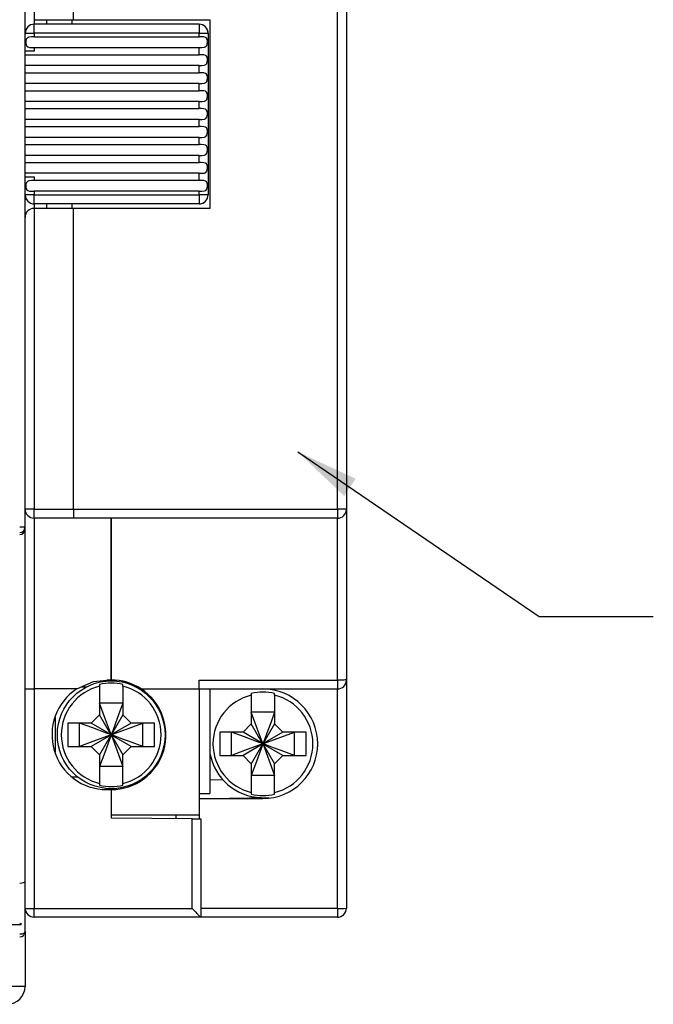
# Model space of a CAD drawing. Header units: millimetres. Extents: x 0 to 432, y 0 to 279.
# Tile 6 of 17: x 304 to 339, y 68 to 123. Entities that reach past the tile are written whole.
import ezdxf

# ---------------------------------------------------------------- set-up
doc = ezdxf.new("R2010")
doc.units = ezdxf.units.MM
doc.linetypes.add('SLD-Solid', pattern=[0])
doc.layers.add('TEXT', color=140, linetype='SLD-Solid', lineweight=25)
doc.styles.get("Standard").update_dxf_attribs({"font": 'GOTHIC.TTF'})
doc.dimstyles.new('SLDDIMSTYLE2', dxfattribs={"dimtxt": 0.18, "dimasz": 3.5, "dimexe": 0, "dimexo": 0.0625, "dimgap": 0, "dimtad": 0, "dimtih": 1, "dimtoh": 1, "dimdec": 0, "dimrnd": 1e-09, "dimzin": 0, "dimdsep": 46, "dimtxsty": 'Standard', "dimsah": 1, "dimcen": 0.09, "dimadec": 0, "dimazin": 0, "dimtfac": 3.5, "dimtdec": 0, "dimtofl": 0, "dimtmove": 0, "dimatfit": 3, "dimfxl": 0, "dimfrac": 2, "dimtolj": 1, "dimtzin": 0, "dimarcsym": 0})

msp = doc.modelspace()

# ---------------------------------------------------------------- linework, layer by layer
for p, q in [((304.557, 139.7), (304.557, 122.949)), ((306.757, 122.949), (306.757, 139.7)), ((321.457, 95.699), (321.457, 139.7)), ((321.957, 139.7), (321.957, 95.699)), ((304.057, 94.703), (304.057, 138.79)), ((304.557, 122.949), (306.757, 122.949)), ((304.557, 122.949), (304.557, 122.699)), ((305.257, 122.949), (305.257, 122.699)), ((306.657, 122.949), (306.657, 122.699)), ((306.757, 122.949), (314.357, 122.949)), ((314.357, 122.949), (314.357, 112.449)), ((304.557, 122.199), (304.557, 122.699)), ((313.757, 122.699), (304.557, 122.699)), ((304.057, 122.199), (304.557, 122.199)), ((304.557, 122.199), (304.557, 122)), ((313.757, 122.199), (304.557, 122.199)), ((304.557, 122), (313.757, 122)), ((313.757, 122.199), (314.257, 122.199)), ((313.757, 122), (313.757, 122.199)), ((314.257, 122.199), (314.257, 113.199)), ((304.557, 121.199), (304.057, 121.199)), ((304.557, 121.399), (304.557, 121.199)), ((304.557, 121.399), (313.757, 121.399)), ((313.757, 120.999), (313.757, 121.399)), ((304.057, 120.999), (313.757, 120.999)), ((313.757, 120.4), (304.057, 120.4)), ((313.757, 120), (313.757, 120.4)), ((304.057, 120), (313.757, 120)), ((313.757, 119.4), (304.057, 119.4)), ((304.057, 118.999), (313.757, 118.999)), ((313.757, 118.999), (313.757, 119.4)), ((313.757, 118.399), (304.057, 118.399)), ((313.757, 118), (313.757, 118.399)), ((304.057, 118), (313.757, 118)), ((313.757, 117.4), (304.057, 117.4)), ((313.757, 116.999), (313.757, 117.4)), ((304.057, 116.999), (313.757, 116.999)), ((313.757, 116.399), (304.057, 116.399)), ((313.757, 116), (313.757, 116.399)), ((304.057, 116), (313.757, 116)), ((313.757, 115.4), (304.057, 115.4)), ((313.757, 115), (313.757, 115.4)), ((304.057, 115), (313.757, 115)), ((313.757, 114.399), (304.057, 114.399)), ((304.057, 114.199), (304.557, 114.199)), ((304.557, 114.199), (304.557, 113.999)), ((313.757, 113.999), (304.557, 113.999)), ((313.757, 113.999), (313.757, 114.399)), ((304.557, 113.199), (304.057, 113.199)), ((304.557, 113.4), (304.557, 113.199)), ((313.757, 113.4), (304.557, 113.4)), ((304.557, 113.199), (313.757, 113.199)), ((313.757, 113.199), (313.757, 113.4)), ((313.757, 113.199), (313.757, 112.7)), ((313.757, 112.7), (304.557, 112.7)), ((304.557, 112.7), (304.557, 112.449)), ((304.557, 112.449), (304.557, 95.699)), ((306.757, 112.449), (304.557, 112.449)), ((305.257, 112.7), (305.257, 112.449)), ((306.657, 112.7), (306.657, 112.449)), ((306.757, 95.699), (306.757, 112.449)), ((314.357, 112.449), (306.757, 112.449)), ((304.557, 95.699), (304.057, 95.699)), ((304.557, 95.199), (304.557, 95.699)), ((304.557, 95.699), (306.757, 95.699)), ((306.757, 95.699), (306.757, 95.199)), ((306.757, 95.699), (321.457, 95.699)), ((321.457, 95.699), (321.457, 95.199)), ((321.957, 95.699), (321.457, 95.699)), ((321.957, 95.699), (321.957, 86.199)), ((306.757, 95.199), (304.557, 95.199)), ((304.557, 95.199), (304.557, 85.7)), ((321.457, 95.199), (306.757, 95.199)), ((308.857, 86.189), (308.857, 95.199)), ((308.857, 95.199), (308.857, 86.199)), ((321.457, 86.199), (321.457, 95.199)), ((304.057, 94.703), (303.757, 94.703)), ((304.057, 94.598), (304.057, 94.703)), ((304.057, 74.98), (304.057, 94.598)), ((308.857, 86.189), (308.607, 86.199)), ((313.757, 86.199), (321.457, 86.199)), ((313.757, 85.7), (313.757, 86.199)), ((321.457, 86.199), (321.457, 85.7)), ((321.957, 86.199), (321.957, 73.499)), ((304.557, 85.7), (304.557, 73.48)), ((306.934, 85.7), (304.557, 85.7)), ((307.202, 85.816), (307.489, 85.819)), ((308.207, 85.953), (308.207, 85.854)), ((308.207, 85.854), (308.207, 84.259)), ((309.507, 85.854), (309.507, 85.953)), ((309.507, 85.854), (309.507, 84.259)), ((310.18, 85.842), (310.288, 85.843)), ((310.531, 85.7), (313.757, 85.7)), ((313.757, 85.7), (321.457, 85.7)), ((313.757, 85.7), (313.757, 78.7)), ((314.357, 85.7), (314.357, 79.879)), ((321.457, 73.478), (321.457, 85.7)), ((316.657, 85.453), (316.657, 85.354)), ((316.657, 85.354), (316.657, 83.759)), ((317.957, 85.354), (317.957, 85.453)), ((317.957, 85.354), (317.957, 83.759)), ((309.507, 84.909), (308.207, 84.909)), ((317.957, 84.409), (316.657, 84.409)), ((305.757, 82.174), (305.757, 84.116)), ((308.207, 84.259), (307.748, 83.799)), ((308.84, 83.167), (308.207, 84.259)), ((309.507, 84.259), (308.875, 83.167)), ((309.967, 83.799), (309.507, 84.259)), ((306.448, 83.799), (306.448, 82.499)), ((307.748, 83.799), (306.448, 83.799)), ((307.098, 82.499), (307.098, 83.799)), ((308.84, 83.167), (307.748, 83.799)), ((309.967, 83.799), (308.875, 83.167)), ((308.882, 83.16), (310.617, 83.799)), ((311.267, 83.799), (309.967, 83.799)), ((310.617, 82.499), (310.617, 83.799)), ((311.267, 82.499), (311.267, 83.799)), ((314.898, 83.299), (314.898, 81.999)), ((316.198, 83.299), (314.898, 83.299)), ((315.548, 81.999), (315.548, 83.299)), ((316.657, 83.759), (316.198, 83.299)), ((317.29, 82.667), (316.198, 83.299)), ((317.29, 82.667), (316.657, 83.759)), ((317.957, 83.759), (317.325, 82.667)), ((318.417, 83.299), (317.325, 82.667)), ((317.332, 82.66), (319.067, 83.299)), ((318.417, 83.299), (317.957, 83.759)), ((319.717, 83.299), (318.417, 83.299)), ((319.067, 81.999), (319.067, 83.299)), ((319.717, 81.999), (319.717, 83.299)), ((308.84, 83.132), (307.748, 82.499)), ((308.84, 83.132), (308.207, 82.04)), ((308.84, 83.167), (308.832, 83.16)), ((308.832, 83.16), (308.832, 83.139)), ((308.832, 83.139), (308.84, 83.132)), ((308.847, 83.174), (308.84, 83.167)), ((308.84, 83.132), (308.847, 83.124)), ((308.868, 83.174), (308.847, 83.174)), ((308.847, 83.124), (308.868, 83.124)), ((308.875, 83.167), (308.868, 83.174)), ((308.868, 83.124), (308.875, 83.132)), ((308.868, 83.124), (309.507, 81.39)), ((308.882, 83.16), (308.875, 83.167)), ((308.875, 83.132), (308.882, 83.139)), ((308.875, 83.132), (309.507, 82.04)), ((309.967, 82.499), (308.875, 83.132)), ((308.882, 83.139), (308.882, 83.16)), ((306.448, 82.499), (307.748, 82.499)), ((307.748, 82.499), (308.207, 82.04)), ((309.507, 82.04), (309.967, 82.499)), ((309.967, 82.499), (311.267, 82.499)), ((317.29, 82.632), (316.198, 81.999)), ((317.29, 82.632), (316.657, 81.54)), ((317.29, 82.667), (317.282, 82.66)), ((317.282, 82.66), (317.282, 82.639)), ((317.282, 82.639), (317.29, 82.632)), ((317.297, 82.674), (317.29, 82.667)), ((317.29, 82.632), (317.297, 82.624)), ((317.318, 82.674), (317.297, 82.674)), ((317.297, 82.624), (317.318, 82.624)), ((317.325, 82.667), (317.318, 82.674)), ((317.318, 82.624), (317.325, 82.632)), ((317.318, 82.624), (317.957, 80.89)), ((317.332, 82.66), (317.325, 82.667)), ((317.325, 82.632), (317.332, 82.639)), ((317.325, 82.632), (317.957, 81.54)), ((318.417, 81.999), (317.325, 82.632)), ((317.332, 82.639), (317.332, 82.66)), ((308.207, 82.04), (308.207, 80.445)), ((309.507, 80.445), (309.507, 82.04)), ((314.898, 81.999), (316.198, 81.999)), ((316.198, 81.999), (316.657, 81.54)), ((317.957, 81.54), (318.417, 81.999)), ((318.417, 81.999), (319.717, 81.999)), ((309.507, 81.39), (308.207, 81.39)), ((316.657, 81.54), (316.657, 79.945)), ((317.957, 79.945), (317.957, 81.54)), ((307.012, 80.784), (306.685, 80.787)), ((310.742, 80.752), (310.661, 80.752)), ((315.087, 80.632), (314.357, 80.638)), ((317.957, 80.89), (316.657, 80.89)), ((308.207, 80.445), (308.207, 80.346)), ((308.607, 80.1), (308.857, 80.11)), ((308.857, 80.11), (308.857, 78.517)), ((309.507, 80.346), (309.507, 80.445)), ((313.757, 79.874), (314.357, 79.879)), ((313.757, 79.6), (317.307, 79.6)), ((314.357, 79.611), (317.645, 79.657)), ((314.357, 79.6), (314.357, 79.611)), ((316.657, 79.945), (316.657, 79.846)), ((317.957, 79.846), (317.957, 79.945)), ((308.857, 78.7), (313.757, 78.7)), ((313.357, 78.478), (308.857, 78.517)), ((312.457, 78.7), (312.457, 78.486)), ((313.357, 73.48), (313.357, 78.478)), ((313.757, 78.7), (313.757, 78.474)), ((313.857, 78.473), (313.857, 73)), ((304.057, 72.199), (304.057, 74.98)), ((304.557, 73.48), (313.357, 73.48)), ((321.457, 73.478), (313.857, 73.478)), ((321.457, 73.478), (321.457, 73)), ((313.857, 73), (304.557, 73)), ((313.857, 73), (313.857, 73)), ((321.457, 73), (313.857, 73)), ((303.827, 72.564), (259.582, 72.564)), ((303.827, 72.664), (303.827, 72.564)), ((304.057, 72.199), (304.057, 69.149)), ((304.057, 69.149), (302.557, 69.149))]:
    msp.add_line(p, q)
at = {"flags": 128}
for points in [[(313.757, 122.699), (313.757, 122.699), (313.757, 122.699), (313.757, 122.699), (313.757, 122.699), (313.757, 122.699), (313.758, 122.699), (313.758, 122.69), (313.757, 122.661), (313.757, 122.57), (313.757, 122.558), (313.757, 122.555), (313.757, 122.553), (313.757, 122.553), (313.757, 122.391), (313.757, 122.199)], [(304.557, 122), (304.407, 121.999), (304.259, 121.983), (304.184, 121.948), (304.132, 121.883), (304.108, 121.804), (304.099, 121.716), (304.103, 121.625), (304.121, 121.542), (304.156, 121.477), (304.209, 121.435), (304.302, 121.408), (304.447, 121.4), (304.557, 121.399)], [(313.757, 121.399), (313.907, 121.4), (314.056, 121.416), (314.131, 121.451), (314.183, 121.516), (314.207, 121.595), (314.216, 121.683), (314.212, 121.774), (314.193, 121.857), (314.159, 121.922), (314.106, 121.964), (314.013, 121.991), (313.868, 121.999), (313.757, 122)], [(313.757, 120.4), (313.907, 120.4), (314.056, 120.416), (314.131, 120.451), (314.183, 120.516), (314.207, 120.595), (314.216, 120.683), (314.212, 120.774), (314.193, 120.857), (314.159, 120.922), (314.106, 120.964), (314.013, 120.991), (313.868, 120.999), (313.757, 120.999)], [(313.757, 119.4), (313.907, 119.4), (314.056, 119.416), (314.131, 119.451), (314.183, 119.516), (314.207, 119.595), (314.216, 119.683), (314.212, 119.774), (314.193, 119.857), (314.159, 119.922), (314.106, 119.964), (314.013, 119.991), (313.868, 119.999), (313.757, 120)], [(313.757, 118.399), (313.907, 118.4), (314.056, 118.416), (314.131, 118.451), (314.183, 118.516), (314.207, 118.595), (314.216, 118.683), (314.212, 118.774), (314.193, 118.857), (314.159, 118.922), (314.106, 118.964), (314.013, 118.991), (313.868, 118.999), (313.757, 118.999)], [(313.757, 117.4), (313.907, 117.4), (314.056, 117.416), (314.131, 117.451), (314.183, 117.516), (314.207, 117.595), (314.216, 117.683), (314.212, 117.774), (314.193, 117.857), (314.159, 117.922), (314.106, 117.964), (314.013, 117.991), (313.868, 117.999), (313.757, 118)], [(313.757, 116.399), (313.907, 116.4), (314.056, 116.416), (314.131, 116.451), (314.183, 116.516), (314.207, 116.595), (314.216, 116.683), (314.212, 116.774), (314.193, 116.857), (314.159, 116.922), (314.106, 116.964), (314.013, 116.991), (313.868, 116.999), (313.757, 116.999)], [(313.757, 115.4), (313.907, 115.4), (314.056, 115.416), (314.131, 115.451), (314.183, 115.516), (314.207, 115.595), (314.216, 115.683), (314.212, 115.774), (314.193, 115.857), (314.159, 115.922), (314.106, 115.964), (314.013, 115.991), (313.868, 115.999), (313.757, 116)], [(313.757, 114.399), (313.907, 114.4), (314.056, 114.416), (314.131, 114.451), (314.183, 114.516), (314.207, 114.595), (314.216, 114.683), (314.212, 114.774), (314.193, 114.857), (314.159, 114.922), (314.106, 114.964), (314.013, 114.991), (313.868, 114.999), (313.757, 115)], [(304.557, 113.999), (304.407, 113.999), (304.259, 113.983), (304.184, 113.948), (304.132, 113.883), (304.108, 113.804), (304.099, 113.716), (304.103, 113.625), (304.121, 113.542), (304.156, 113.477), (304.209, 113.435), (304.302, 113.408), (304.447, 113.4), (304.557, 113.4)], [(313.757, 113.4), (313.907, 113.4), (314.056, 113.416), (314.131, 113.451), (314.183, 113.516), (314.207, 113.595), (314.216, 113.683), (314.212, 113.774), (314.193, 113.857), (314.159, 113.922), (314.106, 113.964), (314.013, 113.991), (313.868, 113.999), (313.757, 113.999)], [(304.557, 112.7), (304.557, 112.7), (304.557, 112.7), (304.557, 112.7), (304.557, 112.7), (304.557, 112.7), (304.557, 112.7), (304.557, 112.709), (304.557, 112.738), (304.558, 112.829), (304.557, 112.841), (304.557, 112.844), (304.557, 112.846), (304.557, 112.846), (304.557, 112.846), (304.557, 112.846), (304.557, 112.846), (304.557, 112.847), (304.557, 112.85), (304.557, 112.864), (304.557, 112.922), (304.557, 113.031), (304.557, 113.199)], [(314.257, 113.199), (314.257, 113.199), (314.257, 113.199), (314.257, 113.199), (314.257, 113.199), (314.257, 113.199), (314.257, 113.199), (314.248, 113.199), (314.219, 113.199), (314.128, 113.2), (314.116, 113.2), (314.112, 113.199), (314.111, 113.199), (314.111, 113.199), (314.111, 113.199), (314.111, 113.199), (314.111, 113.199), (314.11, 113.199), (314.107, 113.199), (314.093, 113.199), (314.035, 113.199), (313.926, 113.199), (313.757, 113.199)], [(306.934, 85.7), (307.873, 86.11), (308.607, 86.199)], [(321.957, 86.199), (321.919, 86.2), (321.872, 86.2), (321.808, 86.199), (321.645, 86.199), (321.457, 86.199)], [(308.847, 83.174), (308.83, 83.221), (308.761, 83.407), (308.487, 84.152), (308.207, 84.909)], [(309.507, 84.909), (309.29, 84.319), (309.079, 83.747), (308.868, 83.174)], [(317.297, 82.674), (317.28, 82.721), (317.211, 82.907), (316.937, 83.652), (316.657, 84.409)], [(317.957, 84.409), (317.74, 83.819), (317.529, 83.247), (317.318, 82.674)], [(308.832, 83.16), (308.785, 83.177), (308.595, 83.247), (307.834, 83.528), (307.098, 83.799)], [(317.282, 82.66), (317.235, 82.677), (317.045, 82.747), (316.284, 83.028), (315.548, 83.299)], [(308.832, 83.139), (308.785, 83.122), (308.595, 83.052), (307.835, 82.771), (307.098, 82.499)], [(308.847, 83.124), (308.83, 83.079), (308.763, 82.896), (308.493, 82.164), (308.207, 81.39)], [(310.617, 82.499), (310.027, 82.717), (309.455, 82.928), (308.882, 83.139)], [(317.282, 82.639), (317.235, 82.622), (317.045, 82.552), (316.285, 82.271), (315.548, 81.999)], [(317.297, 82.624), (317.28, 82.579), (317.213, 82.396), (316.943, 81.664), (316.657, 80.89)], [(319.067, 81.999), (318.477, 82.217), (317.905, 82.428), (317.332, 82.639)], [(313.357, 78.478), (313.455, 78.477), (313.549, 78.476), (313.635, 78.475), (313.711, 78.475), (313.773, 78.474), (313.819, 78.474), (313.848, 78.473), (313.857, 78.473)], [(304.557, 73), (304.557, 73), (304.557, 73), (304.557, 73), (304.557, 73), (304.557, 73), (304.557, 73), (304.557, 73.009), (304.557, 73.036), (304.558, 73.122), (304.557, 73.134), (304.557, 73.138), (304.557, 73.139), (304.557, 73.139), (304.557, 73.317), (304.557, 73.48)], [(304.057, 72.199), (304.052, 72.17), (304.035, 72.142), (304.007, 72.116), (303.97, 72.093), (303.924, 72.075), (303.872, 72.061), (303.816, 72.052), (303.757, 72.05)]]:
    msp.add_lwpolyline(points, dxfattribs=at)
msp.add_circle((308.857, 83.149), 3)
for centre, radius, start, end in [((304.566, 122.199), 0.501, 90.316, 179.9086), ((313.749, 122.199), 0.501, 0.0908, 89.6842), ((313.757, 122.199), 0.5, 0, 33.4878), ((304.557, 113.199), 0.5, 180, 213.4878), ((304.566, 113.2), 0.501, 180.091, 269.6845), ((313.757, 113.208), 0.501, 270.0914, 359.684), ((304.557, 111.949), 0.5, 90, 180), ((313.757, 113.199), 0.5, 270, 303.4878), ((304.558, 95.708), 0.501, 180.3153, 269.9093), ((321.457, 95.7), 0.5, 270.0427, 359.9577), ((303.757, 94.703), 0.3, 270.0006, 359.9987), ((308.857, 83.149), 3.05, 56.727, 90), ((321.457, 86.199), 0.5, 270, 360), ((308.607, 83.149), 3.05, 123.2729, 270.0001), ((308.857, 83.149), 2.781, 103.5153, 256.4847), ((308.857, 83.149), 2.878, 76.9448, 103.0552), ((308.857, 83.149), 3.05, 270, 56.727), ((308.857, 83.149), 2.781, 283.5153, 76.4847), ((317.307, 82.649), 2.878, 76.9448, 103.0552), ((317.307, 82.649), 3.05, 270, 90), ((317.307, 82.649), 2.781, 103.5153, 256.4847), ((317.307, 82.649), 2.781, 283.5153, 76.4847), ((317.307, 82.649), 3, 190.4753, 268.2483), ((308.857, 83.149), 2.878, 256.9448, 283.0552), ((317.307, 82.649), 2.878, 256.9448, 283.0552), ((304.433, 76.67), 3.192, 263.2518, 272.2426), ((304.557, 73.499), 0.5, 180, 212.796), ((304.565, 73.499), 0.499, 180.3384, 269.8556), ((321.582, 76.413), 2.938, 267.5663, 277.3382), ((321.457, 73.499), 0.5, 269.999, 0.0014), ((303.757, 72.199), 0.3, 270, 0), ((303.057, 69.149), 1, 270, 0)]:
    msp.add_arc(centre, radius, start, end)
for centre, major_axis, ratio, start_param, end_param in [((303.757, 94.598), (0.3, 0), 0.995646, 4.712389, 6.283185), ((304.557, 85.709), (0.5, 0), 0.019677, 3.141591, 4.712389), ((303.757, 74.98), (0.3, 0), 0.267949, 4.712389, 6.283185), ((313.357, 73.499), (-0.5, 0.5), 0.019677, 1.590471, 3.121918), ((303.757, 73.248), (0, 0.6), 0.5, 3.141593, 3.375777)]:
    msp.add_ellipse(centre, major_axis=major_axis, ratio=ratio, start_param=start_param, end_param=end_param)

# ---------------------------------------------------------------- leaders
at = {"layer": 'TEXT'}
msp.add_leader([(319.257, 98.894), (332.703, 89.731), (339.053, 89.731)], dimstyle='SLDDIMSTYLE2', dxfattribs=at)

doc.saveas('drawing.dxf')
